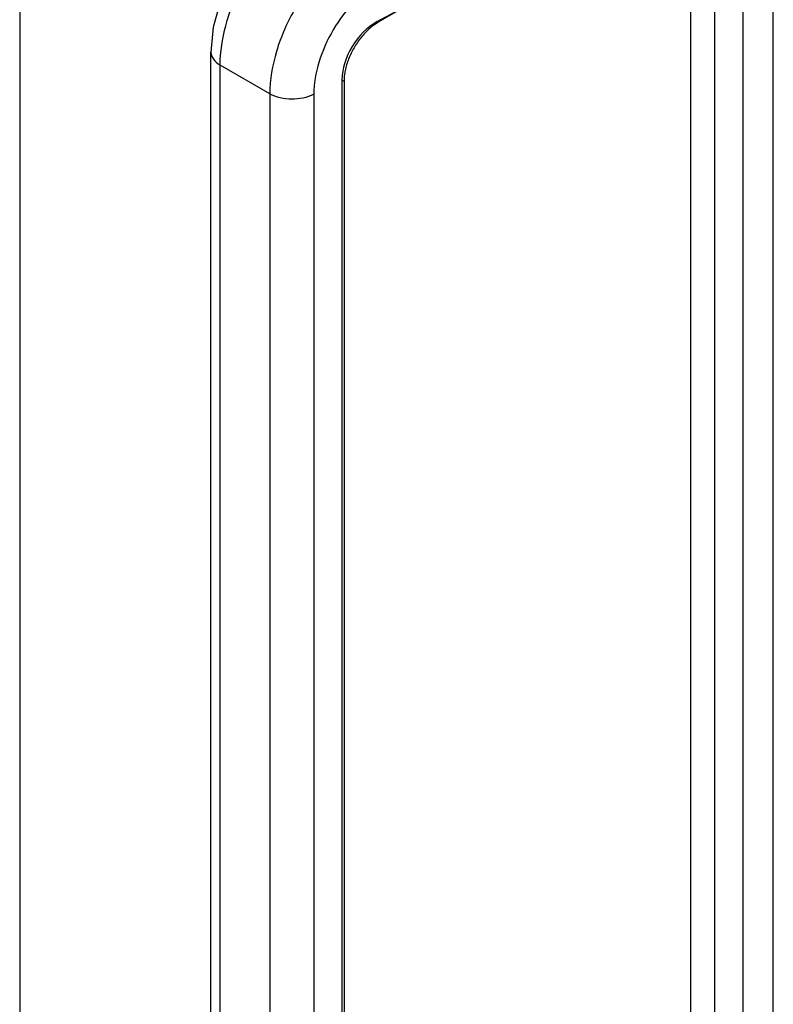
# Model space of a CAD drawing. Header units: inches. Extents: x 0 to 34, y 0 to 22.
# Tile 15 of 145: x 2.7 to 3.4, y 14.6 to 15.6. Entities that reach past the tile are written whole.
import ezdxf

# ---------------------------------------------------------------- set-up
doc = ezdxf.new("R2010")
doc.units = ezdxf.units.IN
doc.header["$LTSCALE"] = 1.87
doc.header["$MEASUREMENT"] = 0
doc.layers.get('0').update_dxf_attribs({"linetype": 'CONTINUOUS'})
doc.layers.add('02___PRT_ALL_AXES', color=7, linetype='CONTINUOUS')

msp = doc.modelspace()

# ---------------------------------------------------------------- linework, layer by layer
at = {"color": 7, "linetype": 'CONTINUOUS'}
for p, q in [((3.39869, 15.71497), (3.39869, 13.8054)), ((3.35004, 13.81387), (3.35004, 15.68931)), ((2.72374, 15.649), (2.72374, 13.75701)), ((3.08635, 15.5738), (3.05823, 15.55757)), ((3.05823, 15.55757), (3.05707, 15.55824)), ((2.90224, 13.63774), (2.90224, 15.52973)), ((2.95717, 15.49095), (2.91089, 15.51767)), ((2.91089, 13.62568), (2.91089, 15.51767)), ((3.02641, 15.50245), (3.02449, 15.50356)), ((3.02641, 15.50245), (3.02641, 13.62701)), ((2.95717, 15.49095), (2.95717, 13.59896)), ((2.99819, 15.49054), (2.99819, 13.59854))]:
    msp.add_line(p, q, dxfattribs=at)
at = {"color": 3, "linetype": 'CONTINUOUS'}
msp.add_line((3.42701, 13.82507), (3.42701, 15.69275), dxfattribs=at)
at = {"color": 7, "linetype": 'CONTINUOUS'}
msp.add_lwpolyline([(2.97384, 15.66277), (2.9576, 15.65001), (2.93898, 15.62959), (2.92344, 15.60577), (2.91169, 15.57984), (2.90441, 15.55305), (2.90224, 15.52972)], dxfattribs=at)
for centre, radius, start, end in [((3.07961, 15.52055), 0.04274, 120.00493, 121.07528), ((3.07017, 15.50244), 0.04376, 177.91563, 179.98125)]:
    msp.add_arc(centre, radius, start, end, dxfattribs=at)
for points, knots in [([(2.91089, 15.51767), (2.91089, 15.53001), (2.91496, 15.55601), (2.92949, 15.59336), (2.95121, 15.62772), (2.96999, 15.64718), (2.98013, 15.65516)], [0, 0, 0, 0, 0.233861, 0.492646, 0.755358, 1, 1, 1, 1]), ([(3.03988, 15.63265), (3.02811, 15.62573), (3.00588, 15.60713), (2.97988, 15.57205), (2.9622, 15.53246), (2.95717, 15.5043), (2.95717, 15.49095)], [0, 0, 0, 0, 0.240848, 0.503701, 0.764549, 1, 1, 1, 1]), ([(3.06075, 15.5965), (3.05186, 15.59137), (3.03506, 15.57752), (3.01538, 15.5513), (3.00199, 15.52165), (2.99819, 15.50054), (2.99819, 15.49054)], [0, 0, 0, 0, 0.241335, 0.504201, 0.764795, 1, 1, 1, 1]), ([(3.05755, 15.55716), (3.0569, 15.55677), (3.05426, 15.55508), (3.05178, 15.55314), (3.05, 15.55156)], [0, 0, 0, 0, 0.240168, 1, 1, 1, 1]), ([(3.05, 15.55156), (3.04722, 15.54909), (3.04198, 15.5435), (3.03548, 15.53396), (3.03047, 15.52356), (3.02824, 15.51623), (3.0275, 15.51259)], [0, 0, 0, 0, 0.244297, 0.500004, 0.755709, 1, 1, 1, 1]), ([(2.90224, 15.52972), (2.90224, 15.52742), (2.90426, 15.52229), (2.90845, 15.51908), (2.91089, 15.51767)], [0, 0, 0, 0, 0.449251, 1, 1, 1, 1]), ([(3.0275, 15.51259), (3.02735, 15.51186), (3.02683, 15.50903), (3.02652, 15.50616), (3.02644, 15.50403)], [0, 0, 0, 0, 0.258567, 1, 1, 1, 1]), ([(2.99819, 15.49054), (2.99198, 15.4872), (2.9776, 15.48459), (2.96322, 15.48746), (2.95717, 15.49095)], [0, 0, 0, 0, 0.502229, 1, 1, 1, 1])]:
    msp.add_open_spline(points, degree=3, knots=knots, dxfattribs=at)
at = {"layer": '02___PRT_ALL_AXES', "color": 7, "linetype": 'CONTINUOUS'}
for p, q in [((3.33997, 15.71036), (3.05691, 15.55795)), ((3.37239, 13.80039), (3.37239, 15.69165)), ((3.02449, 15.50433), (3.02449, 13.61308))]:
    msp.add_line(p, q, dxfattribs=at)
msp.add_ellipse((3.05691, 15.52178), major_axis=(0.02334, 0.03766), ratio=0.597115, start_param=0.804162, end_param=2.374958, dxfattribs=at)

doc.saveas('drawing.dxf')
